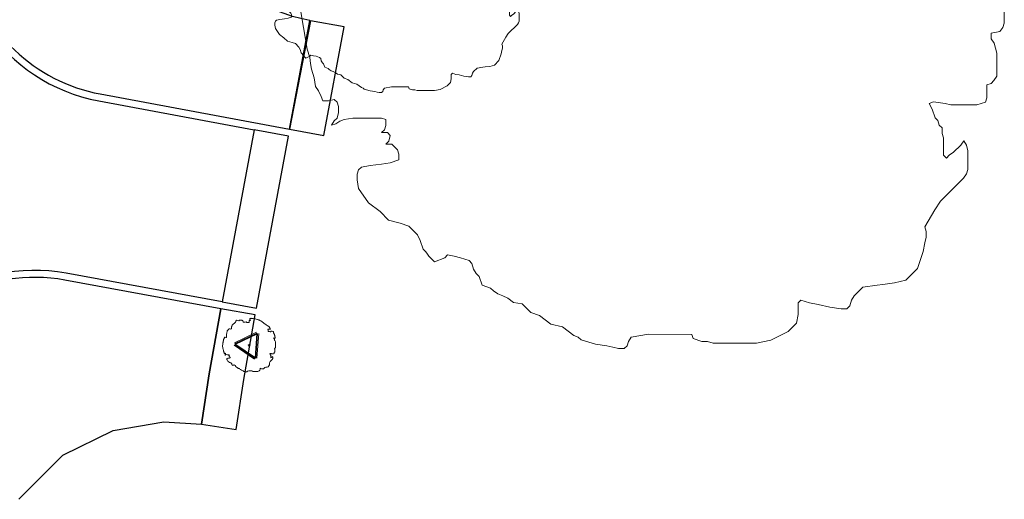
# Model space of a CAD drawing. Extents: x 131293 to 132236, y 397713 to 398701.
# Tile 55 of 63: x 131685 to 131713, y 398558 to 398572. Entities that reach past the tile are written whole.
import ezdxf

# ---------------------------------------------------------------- set-up
doc = ezdxf.new("R2010")
doc.units = 0
doc.layers.add('B-boom @ 0.2', color=7, linetype='Continuous', lineweight=18)
doc.layers.add('N-GR-boombescherming @ 0.2', color=2, linetype='Continuous', lineweight=25)
doc.layers.add('X-AL-contourlijnen', color=30, linetype='Continuous', plot=False)

# ---------------------------------------------------------------- blocks, each defined once
blk = doc.blocks.new('*U163')
blk.add_lwpolyline([(-17.45, 6), (-17.78, 6), (-18.27, 6.16), (-18.6, 6.16), (-18.76, 5.92), (-18.84, 5.67), (-19.01, 5.34), (-19.09, 5.1), (-19.25, 4.93), (-19.34, 4.61), (-19.42, 4.36), (-19.46, 4.07), (-19.5, 3.79), (-19.58, 3.46), (-19.67, 3.13), (-19.75, 2.48), (-19.83, 2.15), (-19.92, 1.82), (-19.92, 1.33), (-20, 0.84), (-20.08, 0.59), (-20.17, -0.06), (-20.17, -0.72), (-19.96, -1.95), (-19.76, -3.18), (-19.6, -3.67), (-19.56, -4), (-19.52, -4.33), (-19.35, -4.82), (-19.27, -5.31), (-19.11, -5.56), (-18.95, -5.89), (-18.87, -6.13), (-18.54, -6.13), (-18.21, -6.05), (-18.05, -6.22), (-17.96, -6.46), (-17.96, -6.79), (-18.05, -7.12), (-18.21, -7.28), (-18.38, -7.53), (-18.13, -7.45), (-17.88, -7.28), (-17.64, -7.2), (-17.15, -7.12), (-16.41, -7.12), (-16, -7.12), (-15.51, -7.12), (-15.26, -7.21), (-15.26, -7.53), (-15.34, -7.78), (-15.51, -7.94), (-15.18, -7.94), (-15.02, -8.11), (-15.1, -8.44), (-15.26, -8.6), (-14.94, -8.6), (-14.61, -8.93), (-14.53, -9.17), (-14.53, -9.5), (-15.02, -9.66), (-15.51, -9.75), (-16.17, -9.83), (-16.66, -9.91), (-16.82, -10.07), (-16.91, -10.32), (-16.91, -10.64), (-16.82, -11.14), (-16.25, -11.96), (-15.6, -12.45), (-15.11, -12.94), (-14.45, -13.11), (-13.96, -13.27), (-13.47, -13.77), (-13.31, -14.09), (-13.14, -14.59), (-12.98, -14.75), (-12.9, -14.87), (-12.82, -15), (-12.49, -15.33), (-11.91, -15.08), (-11.75, -14.92), (-11.38, -15), (-11.01, -15.08), (-10.52, -15.25), (-10.36, -15.41), (-10.28, -15.74), (-10.11, -15.99), (-9.95, -16.15), (-9.79, -16.64), (-9.29, -16.81), (-9.13, -16.97), (-8.89, -17.14), (-8.6, -17.26), (-8.31, -17.38), (-7.98, -17.63), (-7.49, -17.71), (-7, -18.2), (-6.51, -18.37), (-5.86, -18.86), (-5.2, -19.03), (-4.55, -19.52), (-4.3, -19.6), (-4.14, -19.77), (-3.32, -20.01), (-2.66, -20.1), (-2.33, -20.18), (-2.01, -20.26), (-1.68, -20.26), (-1.51, -20.1), (-1.43, -19.85), (-1.27, -19.61), (-0.28, -19.45), (2.18, -19.45), (2.26, -19.7), (2.75, -19.86), (3.08, -19.86), (3.4, -19.95), (5.86, -19.95), (6.68, -19.79), (7.67, -19.3), (8.16, -18.81), (8.24, -18.31), (8.25, -17.66), (8.41, -17.5), (8.9, -17.66), (9.39, -17.74), (10.05, -17.91), (10.7, -17.99), (11.03, -17.99), (11.2, -17.83), (11.28, -17.5), (11.44, -17.26), (11.94, -16.76), (12.76, -16.64), (13.08, -16.6), (13.74, -16.52), (14.4, -16.36), (15.06, -15.7), (15.38, -14.72), (15.47, -14.23), (15.55, -13.9), (15.55, -13.57), (15.47, -13.33), (16.04, -12.35), (16.37, -11.85), (17.68, -10.55), (17.85, -10.3), (17.93, -10.05), (17.93, -8.99), (17.85, -8.66), (17.69, -8.41), (17.52, -8.66), (17.11, -9.07), (16.87, -9.23), (16.7, -9.4), (16.54, -9.23), (16.54, -8.25), (16.46, -8), (16.46, -7.67), (16.3, -7.51), (16.22, -7.26), (16.05, -7.1), (15.89, -6.61), (15.73, -6.28), (15.97, -6.2), (16.63, -6.28), (16.95, -6.36), (18.43, -6.37), (18.92, -6.2), (19.01, -5.96), (19.01, -5.63), (19.01, -5.22), (19.25, -5.14), (19.42, -4.97), (19.58, -4.73), (19.58, -3.42), (19.42, -2.84), (19.26, -2.6), (19.26, -2.27), (19.75, -2.19), (19.91, -1.94), (20, -1.7), (20, 2.4), (19.84, 3.3), (19.35, 3.8), (19.27, 4.04), (19.27, 4.7), (19.03, 5.03), (18.86, 5.19), (18.78, 5.52), (18.94, 5.68), (19.52, 5.52), (19.68, 5.68), (19.68, 6.34), (19.64, 6.5), (19.6, 6.66), (19.52, 6.91), (19.52, 7.24), (19.44, 7.48), (19.36, 7.81), (19.19, 8.14), (19.11, 8.47), (18.95, 8.8), (18.87, 9.04), (18.71, 9.29), (18.54, 9.62), (18.38, 10.27), (18.22, 10.52), (17.56, 10.68), (16.82, 10.77), (16.49, 10.44), (16.25, 10.36), (15.92, 10.36), (15.59, 10.44), (15.02, 10.53), (14.77, 10.61), (14.53, 10.77), (14.36, 10.94), (14.36, 11.26), (14.53, 11.76), (14.2, 12.08), (14.37, 12.25), (16.09, 12.24), (15.93, 12.74), (15.84, 13.06), (15.68, 13.23), (15.19, 13.97), (14.94, 14.3), (14.78, 14.46), (14.21, 14.71), (14.04, 14.87), (12.73, 15.86), (11.42, 16.68), (10.93, 17.17), (8.97, 18.65), (8.31, 18.82), (8.15, 18.98), (7.82, 19.06), (7.66, 19.23), (7.33, 19.31), (7, 19.39), (6.76, 19.48), (6.43, 19.56), (6.1, 19.72), (5.45, 19.81), (5.2, 19.89), (4.87, 20.05), (4.14, 20.18), (3.89, 20.22), (3.15, 20.38), (2.82, 20.38), (2.5, 20.38), (2.25, 20.43), (2, 20.47), (1.51, 20.47), (1.27, 20.55), (1.02, 20.47), (0.69, 20.39), (0.45, 20.31), (0.45, 19.9), (0.53, 19.65), (0.69, 19.49), (0.85, 19.16), (0.94, 18.91), (0.61, 18.83), (0.36, 18.83), (0.12, 18.83), (-0.13, 18.75), (-0.13, 18.01), (-0.05, 17.69), (-0.21, 17.36), (-0.71, 17.28), (-1.2, 17.28), (-1.85, 17.36), (-2.02, 17.52), (-2.26, 17.85), (-2.92, 17.69), (-3.41, 17.61), (-4.39, 17.61), (-4.56, 17.86), (-4.72, 18.43), (-4.72, 18.76), (-4.8, 19), (-5.05, 18.92), (-5.33, 19.01), (-5.62, 19.09), (-6.44, 19.25), (-7.26, 19.26), (-7.42, 19.09), (-7.59, 18.85), (-7.59, 18.52), (-7.92, 18.68), (-8.74, 18.85), (-9.56, 19.01), (-9.8, 18.85), (-9.97, 18.52), (-10.13, 18.28), (-10.3, 17.62), (-10.79, 17.13), (-11.04, 16.8), (-11.28, 16.56), (-11.77, 16.4), (-12.1, 16.07), (-12.35, 15.9), (-12.51, 15.74), (-12.68, 15.58), (-12.84, 15.25), (-13.17, 14.59), (-13.25, 14.35), (-13.42, 14.1), (-13.5, 13.86), (-13.42, 13.45), (-13.42, 12.79), (-13.75, 12.46), (-14.24, 12.38), (-14.65, 12.55), (-15.31, 12.63), (-15.55, 12.55), (-15.72, 11.98), (-16.05, 11.73), (-16.29, 11.65), (-16.46, 11.16), (-16.62, 10.91), (-16.78, 10.26), (-16.87, 9.76), (-16.95, 9.11), (-17.12, 8.45), (-17.2, 7.8), (-17.2, 7.31), (-17.28, 6.81), (-17.28, 6.16), (-17.45, 6)])
at = {"lineweight": 18}
blk.add_circle((0, 0), 0.75, dxfattribs=at)
blk = doc.blocks.new('*U164')
blk.add_lwpolyline([(-3.27, 1.12), (-3.33, 1.12), (-3.43, 1.16), (-3.49, 1.16), (-3.52, 1.11), (-3.53, 1.06), (-3.56, 1), (-3.58, 0.96), (-3.61, 0.92), (-3.63, 0.86), (-3.64, 0.82), (-3.65, 0.76), (-3.66, 0.71), (-3.67, 0.65), (-3.69, 0.59), (-3.7, 0.46), (-3.72, 0.4), (-3.73, 0.34), (-3.73, 0.25), (-3.75, 0.16), (-3.77, 0.11), (-3.78, -0.01), (-3.78, -0.14), (-3.74, -0.37), (-3.71, -0.6), (-3.67, -0.69), (-3.67, -0.75), (-3.66, -0.81), (-3.63, -0.9), (-3.61, -1), (-3.58, -1.04), (-3.55, -1.1), (-3.54, -1.15), (-3.48, -1.15), (-3.41, -1.13), (-3.38, -1.17), (-3.37, -1.21), (-3.37, -1.27), (-3.38, -1.33), (-3.41, -1.37), (-3.45, -1.41), (-3.4, -1.4), (-3.35, -1.37), (-3.31, -1.35), (-3.21, -1.33), (-3.08, -1.34), (-3, -1.34), (-2.91, -1.34), (-2.86, -1.35), (-2.86, -1.41), (-2.88, -1.46), (-2.91, -1.49), (-2.85, -1.49), (-2.82, -1.52), (-2.83, -1.58), (-2.86, -1.61), (-2.8, -1.61), (-2.74, -1.67), (-2.72, -1.72), (-2.72, -1.78), (-2.82, -1.81), (-2.91, -1.83), (-3.03, -1.84), (-3.12, -1.86), (-3.15, -1.89), (-3.17, -1.93), (-3.17, -2), (-3.15, -2.09), (-3.05, -2.24), (-2.92, -2.33), (-2.83, -2.43), (-2.71, -2.46), (-2.62, -2.49), (-2.53, -2.58), (-2.49, -2.64), (-2.46, -2.73), (-2.43, -2.77), (-2.42, -2.79), (-2.4, -2.81), (-2.34, -2.87), (-2.23, -2.83), (-2.2, -2.8), (-2.13, -2.81), (-2.06, -2.83), (-1.97, -2.86), (-1.94, -2.89), (-1.93, -2.95), (-1.9, -3), (-1.87, -3.03), (-1.83, -3.12), (-1.74, -3.15), (-1.71, -3.18), (-1.67, -3.21), (-1.61, -3.24), (-1.56, -3.26), (-1.5, -3.31), (-1.4, -3.32), (-1.31, -3.41), (-1.22, -3.44), (-1.1, -3.54), (-0.98, -3.57), (-0.85, -3.66), (-0.81, -3.68), (-0.78, -3.71), (-0.62, -3.75), (-0.5, -3.77), (-0.44, -3.78), (-0.38, -3.8), (-0.31, -3.8), (-0.28, -3.77), (-0.27, -3.72), (-0.24, -3.68), (-0.05, -3.65), (0.41, -3.65), (0.42, -3.69), (0.52, -3.72), (0.58, -3.72), (0.64, -3.74), (1.1, -3.74), (1.25, -3.71), (1.44, -3.62), (1.53, -3.53), (1.55, -3.43), (1.55, -3.31), (1.58, -3.28), (1.67, -3.31), (1.76, -3.33), (1.88, -3.36), (2.01, -3.37), (2.07, -3.37), (2.1, -3.34), (2.11, -3.28), (2.15, -3.24), (2.24, -3.14), (2.39, -3.12), (2.45, -3.11), (2.58, -3.1), (2.7, -3.07), (2.82, -2.94), (2.88, -2.76), (2.9, -2.67), (2.92, -2.61), (2.92, -2.55), (2.9, -2.5), (3.01, -2.31), (3.07, -2.22), (3.32, -1.98), (3.35, -1.93), (3.36, -1.89), (3.36, -1.69), (3.35, -1.62), (3.32, -1.58), (3.29, -1.62), (3.21, -1.7), (3.16, -1.73), (3.13, -1.76), (3.1, -1.73), (3.1, -1.55), (3.09, -1.5), (3.09, -1.44), (3.06, -1.41), (3.04, -1.36), (3.01, -1.33), (2.98, -1.24), (2.95, -1.18), (2.99, -1.16), (3.12, -1.18), (3.18, -1.19), (3.46, -1.19), (3.55, -1.16), (3.56, -1.12), (3.56, -1.06), (3.56, -0.98), (3.61, -0.96), (3.64, -0.93), (3.67, -0.89), (3.67, -0.64), (3.64, -0.53), (3.61, -0.49), (3.61, -0.43), (3.7, -0.41), (3.73, -0.36), (3.75, -0.32), (3.75, 0.45), (3.72, 0.62), (3.63, 0.71), (3.61, 0.76), (3.61, 0.88), (3.57, 0.94), (3.54, 0.97), (3.52, 1.03), (3.55, 1.07), (3.66, 1.03), (3.69, 1.07), (3.69, 1.19), (3.68, 1.22), (3.68, 1.25), (3.66, 1.3), (3.66, 1.36), (3.65, 1.4), (3.63, 1.46), (3.6, 1.53), (3.58, 1.59), (3.55, 1.65), (3.54, 1.7), (3.51, 1.74), (3.48, 1.8), (3.45, 1.93), (3.42, 1.97), (3.29, 2), (3.15, 2.02), (3.09, 1.96), (3.05, 1.94), (2.99, 1.94), (2.92, 1.96), (2.82, 1.97), (2.77, 1.99), (2.72, 2.02), (2.69, 2.05), (2.69, 2.11), (2.72, 2.2), (2.66, 2.27), (2.69, 2.3), (3.02, 2.3), (2.99, 2.39), (2.97, 2.45), (2.94, 2.48), (2.85, 2.62), (2.8, 2.68), (2.77, 2.71), (2.66, 2.76), (2.63, 2.79), (2.39, 2.97), (2.14, 3.13), (2.05, 3.22), (1.68, 3.5), (1.56, 3.53), (1.53, 3.56), (1.47, 3.57), (1.44, 3.61), (1.37, 3.62), (1.31, 3.64), (1.27, 3.65), (1.21, 3.67), (1.14, 3.7), (1.02, 3.71), (0.98, 3.73), (0.91, 3.76), (0.78, 3.78), (0.73, 3.79), (0.59, 3.82), (0.53, 3.82), (0.47, 3.82), (0.42, 3.83), (0.38, 3.84), (0.28, 3.84), (0.24, 3.85), (0.19, 3.84), (0.13, 3.82), (0.08, 3.81), (0.08, 3.73), (0.1, 3.68), (0.13, 3.65), (0.16, 3.59), (0.18, 3.55), (0.11, 3.53), (0.07, 3.53), (0.02, 3.53), (-0.02, 3.52), (-0.02, 3.38), (-0.01, 3.32), (-0.04, 3.25), (-0.13, 3.24), (-0.22, 3.24), (-0.35, 3.26), (-0.38, 3.29), (-0.42, 3.35), (-0.55, 3.32), (-0.64, 3.3), (-0.82, 3.3), (-0.85, 3.35), (-0.89, 3.46), (-0.89, 3.52), (-0.9, 3.56), (-0.95, 3.55), (-1, 3.56), (-1.05, 3.58), (-1.21, 3.61), (-1.36, 3.61), (-1.39, 3.58), (-1.42, 3.53), (-1.42, 3.47), (-1.48, 3.5), (-1.64, 3.53), (-1.79, 3.57), (-1.84, 3.53), (-1.87, 3.47), (-1.9, 3.43), (-1.93, 3.3), (-2.02, 3.21), (-2.07, 3.15), (-2.12, 3.1), (-2.21, 3.07), (-2.27, 3.01), (-2.32, 2.98), (-2.35, 2.95), (-2.38, 2.92), (-2.41, 2.86), (-2.47, 2.74), (-2.48, 2.69), (-2.52, 2.64), (-2.53, 2.6), (-2.52, 2.52), (-2.52, 2.4), (-2.58, 2.34), (-2.67, 2.32), (-2.75, 2.35), (-2.87, 2.37), (-2.92, 2.35), (-2.95, 2.25), (-3.01, 2.2), (-3.05, 2.18), (-3.09, 2.09), (-3.12, 2.05), (-3.15, 1.92), (-3.16, 1.83), (-3.18, 1.71), (-3.21, 1.59), (-3.23, 1.46), (-3.23, 1.37), (-3.24, 1.28), (-3.24, 1.15), (-3.27, 1.12)])
at = {"lineweight": 18}
blk.add_circle((0, 0), 0.125, dxfattribs=at)
blk = doc.blocks.new('CS Boombescherming')
at = {"lineweight": 5}
for p, q in [((-2.11, 0.34), (1.07, 1.88)), ((1.09, -1.84), (1.36, 1.68)), ((-2.14, 0), (0.78, -1.99))]:
    blk.add_line(p, q, dxfattribs=at)
at = {"lineweight": 35}
for p, q in [((-2.03, 0.16), (1.16, 1.7)), ((0.9, -1.83), (1.16, 1.7)), ((-2.03, 0.16), (0.9, -1.83))]:
    blk.add_line(p, q, dxfattribs=at)
blk = doc.blocks.new('*U165')
blk.add_lwpolyline([(-43.62, 14.99), (-44.44, 14.99), (-45.67, 15.4), (-46.49, 15.41), (-46.9, 14.79), (-47.11, 14.18), (-47.52, 13.36), (-47.72, 12.74), (-48.14, 12.33), (-48.34, 11.51), (-48.55, 10.9), (-48.65, 10.18), (-48.76, 9.46), (-48.96, 8.65), (-49.17, 7.83), (-49.38, 6.19), (-49.58, 5.37), (-49.79, 4.55), (-49.79, 3.32), (-50, 2.09), (-50.2, 1.48), (-50.41, -0.16), (-50.42, -1.8), (-49.91, -4.88), (-49.4, -7.95), (-49, -9.18), (-48.89, -10), (-48.79, -10.82), (-48.38, -12.05), (-48.18, -13.28), (-47.77, -13.9), (-47.37, -14.72), (-47.16, -15.33), (-46.34, -15.33), (-45.52, -15.13), (-45.11, -15.54), (-44.91, -16.16), (-44.91, -16.98), (-45.12, -17.8), (-45.53, -18.2), (-45.94, -18.82), (-45.32, -18.62), (-44.71, -18.21), (-44.09, -18), (-42.86, -17.8), (-41.02, -17.8), (-39.99, -17.8), (-38.77, -17.81), (-38.15, -18.01), (-38.15, -18.83), (-38.36, -19.45), (-38.77, -19.86), (-37.95, -19.86), (-37.54, -20.27), (-37.75, -21.09), (-38.16, -21.5), (-37.34, -21.5), (-36.52, -22.32), (-36.32, -22.94), (-36.32, -23.75), (-37.55, -24.16), (-38.78, -24.37), (-40.42, -24.57), (-41.65, -24.77), (-42.06, -25.18), (-42.26, -25.79), (-42.27, -26.61), (-42.06, -27.84), (-40.63, -29.89), (-38.99, -31.13), (-37.77, -32.36), (-36.13, -32.77), (-34.9, -33.19), (-33.67, -34.42), (-33.26, -35.24), (-32.86, -36.47), (-32.45, -36.88), (-32.24, -37.18), (-32.04, -37.49), (-31.22, -38.31), (-29.78, -37.7), (-29.37, -37.29), (-28.45, -37.5), (-27.53, -37.71), (-26.3, -38.12), (-25.89, -38.53), (-25.69, -39.35), (-25.28, -39.96), (-24.87, -40.37), (-24.46, -41.61), (-23.24, -42.02), (-22.83, -42.43), (-22.21, -42.84), (-21.5, -43.15), (-20.78, -43.46), (-19.96, -44.07), (-18.73, -44.28), (-17.5, -45.51), (-16.28, -45.92), (-14.64, -47.16), (-13, -47.57), (-11.36, -48.8), (-10.75, -49.01), (-10.34, -49.42), (-8.29, -50.04), (-6.65, -50.24), (-5.83, -50.45), (-5.02, -50.66), (-4.19, -50.66), (-3.78, -50.25), (-3.58, -49.64), (-3.17, -49.02), (-0.71, -48.62), (5.44, -48.63), (5.64, -49.24), (6.87, -49.65), (7.69, -49.66), (8.51, -49.86), (14.66, -49.88), (16.71, -49.47), (19.17, -48.24), (20.4, -47.02), (20.61, -45.79), (20.61, -44.15), (21.02, -43.74), (22.25, -44.15), (23.48, -44.36), (25.12, -44.77), (26.76, -44.98), (27.58, -44.98), (27.99, -44.57), (28.2, -43.75), (28.61, -43.14), (29.84, -41.91), (31.89, -41.61), (32.71, -41.51), (34.35, -41.3), (35.99, -40.9), (37.64, -39.26), (38.45, -36.8), (38.66, -35.57), (38.87, -34.76), (38.87, -33.94), (38.67, -33.32), (40.1, -30.87), (40.93, -29.64), (44.21, -26.36), (44.62, -25.75), (44.83, -25.14), (44.83, -22.47), (44.63, -21.65), (44.22, -21.04), (43.81, -21.65), (42.78, -22.67), (42.17, -23.08), (41.76, -23.49), (41.35, -23.08), (41.35, -20.62), (41.15, -20), (41.15, -19.19), (40.74, -18.78), (40.54, -18.16), (40.13, -17.75), (39.72, -16.52), (39.31, -15.7), (39.93, -15.49), (41.57, -15.7), (42.39, -15.91), (46.08, -15.92), (47.31, -15.51), (47.51, -14.89), (47.51, -14.07), (47.52, -13.05), (48.13, -12.85), (48.54, -12.44), (48.95, -11.82), (48.96, -8.54), (48.55, -7.11), (48.14, -6.49), (48.14, -5.67), (49.37, -5.47), (49.78, -4.86), (49.99, -4.24), (50.01, 6), (49.6, 8.26), (48.38, 9.49), (48.17, 10.1), (48.18, 11.74), (47.56, 12.56), (47.15, 12.98), (46.95, 13.8), (47.36, 14.2), (48.79, 13.79), (49.21, 14.2), (49.21, 15.84), (49.11, 16.25), (49, 16.66), (48.8, 17.28), (48.8, 18.09), (48.6, 18.71), (48.4, 19.53), (47.99, 20.35), (47.78, 21.17), (47.38, 21.99), (47.17, 22.61), (46.76, 23.22), (46.35, 24.04), (45.95, 25.68), (45.54, 26.3), (43.9, 26.71), (42.06, 26.92), (41.24, 26.1), (40.62, 25.9), (39.8, 25.9), (38.98, 26.11), (37.55, 26.31), (36.93, 26.52), (36.32, 26.93), (35.91, 27.34), (35.91, 28.16), (36.32, 29.39), (35.51, 30.21), (35.92, 30.62), (40.22, 30.61), (39.81, 31.84), (39.61, 32.66), (39.2, 33.07), (37.97, 34.92), (37.36, 35.74), (36.95, 36.15), (35.52, 36.77), (35.11, 37.18), (31.83, 39.64), (28.56, 41.7), (27.33, 42.93), (22.42, 46.63), (20.78, 47.04), (20.37, 47.45), (19.55, 47.66), (19.14, 48.07), (18.33, 48.28), (17.51, 48.48), (16.89, 48.69), (16.07, 48.89), (15.25, 49.31), (13.61, 49.51), (13, 49.72), (12.18, 50.13), (10.34, 50.44), (9.72, 50.55), (7.88, 50.96), (7.06, 50.96), (6.24, 50.96), (5.63, 51.07), (5.01, 51.17), (3.78, 51.17), (3.17, 51.38), (2.55, 51.17), (1.73, 50.97), (1.12, 50.77), (1.12, 49.74), (1.32, 49.13), (1.73, 48.72), (2.14, 47.9), (2.34, 47.28), (1.52, 47.08), (0.9, 47.08), (0.29, 47.08), (-0.32, 46.88), (-0.33, 45.03), (-0.12, 44.21), (-0.54, 43.39), (-1.77, 43.19), (-3, 43.19), (-4.63, 43.4), (-5.04, 43.81), (-5.66, 44.63), (-7.3, 44.23), (-8.53, 44.02), (-10.99, 44.03), (-11.39, 44.64), (-11.8, 46.08), (-11.8, 46.9), (-12, 47.51), (-12.62, 47.31), (-13.34, 47.52), (-14.05, 47.72), (-16.1, 48.14), (-18.15, 48.14), (-18.56, 47.73), (-18.97, 47.11), (-18.98, 46.3), (-19.79, 46.71), (-21.84, 47.12), (-23.89, 47.53), (-24.51, 47.12), (-24.92, 46.31), (-25.33, 45.69), (-25.74, 44.05), (-26.97, 42.83), (-27.59, 42.01), (-28.2, 41.4), (-29.44, 40.99), (-30.26, 40.17), (-30.87, 39.76), (-31.28, 39.35), (-31.69, 38.94), (-32.1, 38.12), (-32.93, 36.49), (-33.13, 35.87), (-33.54, 35.26), (-33.75, 34.64), (-33.55, 33.62), (-33.55, 31.98), (-34.37, 31.16), (-35.6, 30.96), (-36.63, 31.37), (-38.26, 31.58), (-38.88, 31.37), (-39.29, 29.94), (-40.11, 29.33), (-40.73, 29.12), (-41.14, 27.89), (-41.55, 27.28), (-41.96, 25.64), (-42.17, 24.41), (-42.38, 22.77), (-42.79, 21.13), (-43, 19.5), (-43, 18.27), (-43.21, 17.04), (-43.21, 15.4), (-43.62, 14.99)])
at = {"lineweight": 18}
blk.add_circle((0, 0), 1.5, dxfattribs=at)

msp = doc.modelspace()

# ---------------------------------------------------------------- linework, layer by layer
at = {"layer": 'X-AL-contourlijnen', "flags": 128}
for points in [[(131683.458, 398573.182, 0.297634), (131687.255, 398569.557), (131692.651, 398568.554), (131693.227, 398571.651, -0.410042), (131689.238, 398577.429)], [(131683.213, 398575.173, 0.413247), (131687.218, 398569.36), (131691.639, 398568.539), (131690.727, 398563.631), (131686.283, 398564.447, 0.414514), (131680.462, 398560.427)], [(131684.929, 398558.001), (131686.19, 398559.257), (131687.623, 398559.964), (131689.069, 398560.205), (131690.137, 398560.146), (131690.362, 398561.582), (131690.691, 398563.434), (131686.247, 398564.25, 0.343885), (131681.012, 398561.519)]]:
    msp.add_lwpolyline(points, format="xyb", dxfattribs=at)
for points in [[(131694.21, 398571.469), (131693.249, 398571.647), (131693.249, 398571.647), (131692.651, 398568.554), (131693.634, 398568.372)], [(131692.622, 398568.356), (131691.639, 398568.539), (131690.727, 398563.631), (131691.71, 398563.448)], [(131691.676, 398563.259), (131690.691, 398563.434), (131690.362, 398561.582), (131690.137, 398560.146), (131691.125, 398559.991), (131691.348, 398561.417)]]:
    msp.add_lwpolyline(points, close=True, dxfattribs=at)

# ---------------------------------------------------------------- block references
at = {"layer": 'B-boom @ 0.2', "xscale": 0.2, "yscale": 0.2, "zscale": 0.2}
for name, p in [('*U165', (131703.032, 398572.429)), ('*U163', (131695.612, 398573.648)), ('*U164', (131691.5, 398562.391))]:
    msp.add_blockref(name, p, dxfattribs=at)
at = {"layer": 'N-GR-boombescherming @ 0.2', "xscale": 0.2, "yscale": 0.2, "zscale": 0.2}
msp.add_blockref('CS Boombescherming', (131691.5, 398562.391), dxfattribs=at)

doc.saveas('drawing.dxf')
